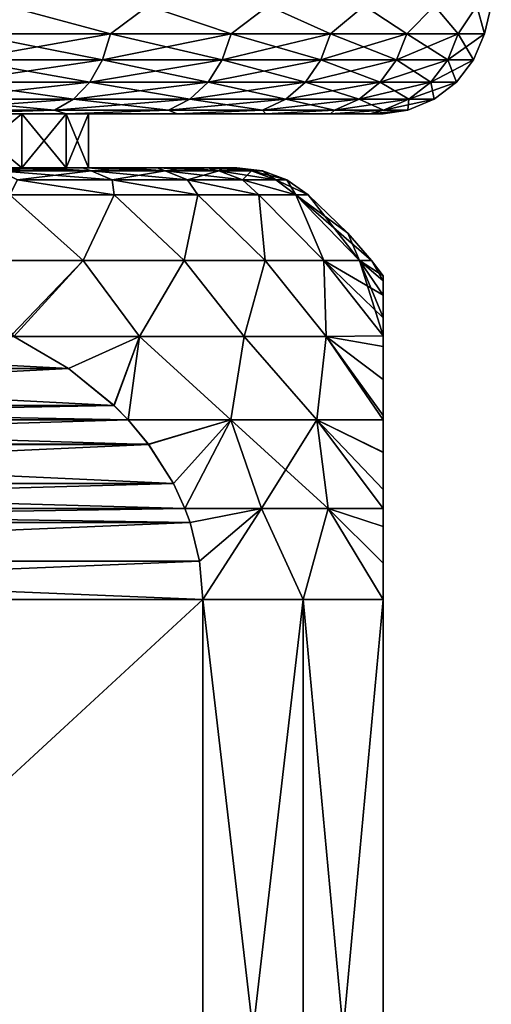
# Model space of a CAD drawing. Header units: metres. Extents: x -109 to 109, y -67 to 73.
# Tile 106 of 253: x -67.86 to -63.5, y 33.49 to 42.61. Entities that reach past the tile are written whole.
import ezdxf

# ---------------------------------------------------------------- set-up
doc = ezdxf.new("R2010")
doc.units = ezdxf.units.M
doc.layers.add('solid_508035_K244200000C76', color=7, linetype='CONTINUOUS')

msp = doc.modelspace()

# ---------------------------------------------------------------- linework, layer by layer
at = {"layer": 'solid_508035_K244200000C76'}
for points in [[(-67.986809, 42.739399, 2.655039), (-68.31736, 42.480583, 2.88811), (-67.024033, 42.480583, 1.680228)], [(-67.986809, 42.739399, -16.99445), (-67.024033, 42.480583, -16.019638), (-68.31736, 42.480583, -17.22752)], [(-66.675255, 42.739399, 1.343484), (-67.986809, 42.739399, 2.655039), (-67.024033, 42.480583, 1.680228)], [(-67.986809, 42.739399, -16.99445), (-66.675255, 42.739399, -15.682895), (-67.024033, 42.480583, -16.019638)], [(-66.675255, 42.739399, 1.343484), (-67.024033, 42.480583, 1.680228), (-65.907227, 42.480583, 0.307489)], [(-66.675255, 42.739399, -15.682895), (-65.907227, 42.480583, -14.6469), (-67.024033, 42.480583, -16.019638)], [(-65.563705, 42.739399, -0.141375), (-66.675255, 42.739399, 1.343484), (-65.907227, 42.480583, 0.307489)], [(-66.675255, 42.739399, -15.682895), (-65.563705, 42.739399, -14.198036), (-65.907227, 42.480583, -14.6469)], [(-65.563705, 42.739399, -0.141375), (-65.907227, 42.480583, 0.307489), (-64.987747, 42.480583, -1.204536)], [(-65.563705, 42.739399, -14.198036), (-64.987747, 42.480583, -13.134874), (-65.907227, 42.480583, -14.6469)], [(-64.674782, 42.739399, -1.76931), (-65.563705, 42.739399, -0.141375), (-64.987747, 42.480583, -1.204536)], [(-65.563705, 42.739399, -14.198036), (-64.674782, 42.739399, -12.570101), (-64.987747, 42.480583, -13.134874)], [(-64.674782, 42.739399, -1.76931), (-64.987747, 42.480583, -1.204536), (-64.282715, 42.480583, -2.827681)], [(-64.674782, 42.739399, -12.570101), (-64.282715, 42.480583, -11.511729), (-64.987747, 42.480583, -13.134874)], [(-64.026588, 42.739399, -3.507182), (-64.674782, 42.739399, -1.76931), (-64.282715, 42.480583, -2.827681)], [(-64.674782, 42.739399, -12.570101), (-64.026588, 42.739399, -10.832229), (-64.282715, 42.480583, -11.511729)], [(-64.026588, 42.739399, -3.507182), (-64.282715, 42.480583, -2.827681), (-63.805267, 42.480583, -4.53171)], [(-64.026588, 42.739399, -10.832229), (-63.805267, 42.480583, -9.807701), (-64.282715, 42.480583, -11.511729)], [(-63.63232, 42.739399, -5.319613), (-64.026588, 42.739399, -3.507182), (-63.805267, 42.480583, -4.53171)], [(-64.026588, 42.739399, -10.832229), (-63.63232, 42.739399, -9.019798), (-63.805267, 42.480583, -9.807701)], [(-63.63232, 42.739399, -5.319613), (-63.805267, 42.480583, -4.53171), (-63.564301, 42.480583, -6.284879)], [(-63.63232, 42.739399, -9.019798), (-63.564301, 42.480583, -8.054531), (-63.805267, 42.480583, -9.807701)], [(-63.5, 42.739399, -7.169705), (-63.63232, 42.739399, -5.319613), (-63.564301, 42.480583, -6.284879)], [(-63.63232, 42.739399, -9.019798), (-63.5, 42.739399, -7.169705), (-63.564301, 42.480583, -8.054531)], [(-63.5, 42.739399, -7.169705), (-63.564301, 42.480583, -6.284879), (-63.564301, 42.480583, -8.054531)], [(-68.31736, 42.480583, 2.88811), (-68.380486, 42.239174, 2.810514), (-67.097145, 42.239174, 1.611951)], [(-67.024033, 42.480583, -16.019638), (-67.097145, 42.239174, -15.951363), (-68.380486, 42.239174, -17.149925)], [(-68.31736, 42.480583, -17.22752), (-67.024033, 42.480583, -16.019638), (-68.380486, 42.239174, -17.149925)], [(-67.024033, 42.480583, 1.680228), (-68.31736, 42.480583, 2.88811), (-67.097145, 42.239174, 1.611951)], [(-67.024033, 42.480583, 1.680228), (-67.097145, 42.239174, 1.611951), (-65.988953, 42.239174, 0.249803)], [(-65.907227, 42.480583, -14.6469), (-65.988953, 42.239174, -14.589213), (-67.097145, 42.239174, -15.951363)], [(-67.024033, 42.480583, -16.019638), (-65.907227, 42.480583, -14.6469), (-67.097145, 42.239174, -15.951363)], [(-65.907227, 42.480583, 0.307489), (-67.024033, 42.480583, 1.680228), (-65.988953, 42.239174, 0.249803)], [(-65.907227, 42.480583, 0.307489), (-65.988953, 42.239174, 0.249803), (-65.076561, 42.239174, -1.250557)], [(-64.987747, 42.480583, -13.134874), (-65.076561, 42.239174, -13.088854), (-65.988953, 42.239174, -14.589213)], [(-65.907227, 42.480583, -14.6469), (-64.987747, 42.480583, -13.134874), (-65.988953, 42.239174, -14.589213)], [(-64.987747, 42.480583, -1.204536), (-65.907227, 42.480583, 0.307489), (-65.076561, 42.239174, -1.250557)], [(-64.987747, 42.480583, -1.204536), (-65.076561, 42.239174, -1.250557), (-64.376968, 42.239174, -2.86118)], [(-64.282715, 42.480583, -11.511729), (-64.376968, 42.239174, -11.478231), (-65.076561, 42.239174, -13.088854)], [(-64.987747, 42.480583, -13.134874), (-64.282715, 42.480583, -11.511729), (-65.076561, 42.239174, -13.088854)], [(-64.282715, 42.480583, -2.827681), (-64.987747, 42.480583, -1.204536), (-64.376968, 42.239174, -2.86118)], [(-64.282715, 42.480583, -2.827681), (-64.376968, 42.239174, -2.86118), (-63.903206, 42.239174, -4.552062)], [(-63.805267, 42.480583, -9.807701), (-63.903206, 42.239174, -9.787349), (-64.376968, 42.239174, -11.478231)], [(-64.282715, 42.480583, -11.511729), (-63.805267, 42.480583, -9.807701), (-64.376968, 42.239174, -11.478231)], [(-63.805267, 42.480583, -4.53171), (-64.282715, 42.480583, -2.827681), (-63.903206, 42.239174, -4.552062)], [(-63.805267, 42.480583, -4.53171), (-63.903206, 42.239174, -4.552062), (-63.664101, 42.239174, -6.291706)], [(-63.564301, 42.480583, -8.054531), (-63.664101, 42.239174, -8.047705), (-63.903206, 42.239174, -9.787349)], [(-63.805267, 42.480583, -9.807701), (-63.564301, 42.480583, -8.054531), (-63.903206, 42.239174, -9.787349)], [(-63.564301, 42.480583, -6.284879), (-63.805267, 42.480583, -4.53171), (-63.664101, 42.239174, -6.291706)], [(-63.564301, 42.480583, -6.284879), (-63.664101, 42.239174, -6.291706), (-63.664101, 42.239174, -8.047705)], [(-63.564301, 42.480583, -8.054531), (-63.564301, 42.480583, -6.284879), (-63.664101, 42.239174, -8.047705)], [(-68.380486, 42.239174, 2.810514), (-68.480934, 42.031925, 2.687053), (-67.213463, 42.031925, 1.503317)], [(-67.097145, 42.239174, -15.951363), (-67.213463, 42.031925, -15.842729), (-68.480934, 42.031925, -17.026464)], [(-68.380486, 42.239174, -17.149925), (-67.097145, 42.239174, -15.951363), (-68.480934, 42.031925, -17.026464)], [(-67.097145, 42.239174, 1.611951), (-68.380486, 42.239174, 2.810514), (-67.213463, 42.031925, 1.503317)], [(-67.097145, 42.239174, 1.611951), (-67.213463, 42.031925, 1.503317), (-66.11898, 42.031925, 0.158019)], [(-65.988953, 42.239174, -14.589213), (-66.11898, 42.031925, -14.49743), (-67.213463, 42.031925, -15.842729)], [(-67.097145, 42.239174, -15.951363), (-65.988953, 42.239174, -14.589213), (-67.213463, 42.031925, -15.842729)], [(-65.988953, 42.239174, 0.249803), (-67.097145, 42.239174, 1.611951), (-66.11898, 42.031925, 0.158019)], [(-65.988953, 42.239174, 0.249803), (-66.11898, 42.031925, 0.158019), (-65.21788, 42.031925, -1.32378)], [(-65.076561, 42.239174, -13.088854), (-65.21788, 42.031925, -13.015631), (-66.11898, 42.031925, -14.49743)], [(-65.988953, 42.239174, -14.589213), (-65.076561, 42.239174, -13.088854), (-66.11898, 42.031925, -14.49743)], [(-65.076561, 42.239174, -1.250557), (-65.988953, 42.239174, 0.249803), (-65.21788, 42.031925, -1.32378)], [(-65.076561, 42.239174, -1.250557), (-65.21788, 42.031925, -1.32378), (-64.526939, 42.031925, -2.914479)], [(-64.376968, 42.239174, -11.478231), (-64.526939, 42.031925, -11.424932), (-65.21788, 42.031925, -13.015631)], [(-65.076561, 42.239174, -13.088854), (-64.376968, 42.239174, -11.478231), (-65.21788, 42.031925, -13.015631)], [(-64.376968, 42.239174, -2.86118), (-65.076561, 42.239174, -1.250557), (-64.526939, 42.031925, -2.914479)], [(-64.376968, 42.239174, -2.86118), (-64.526939, 42.031925, -2.914479), (-64.059036, 42.031925, -4.584444)], [(-63.903206, 42.239174, -9.787349), (-64.059036, 42.031925, -9.754968), (-64.526939, 42.031925, -11.424932)], [(-64.376968, 42.239174, -11.478231), (-63.903206, 42.239174, -9.787349), (-64.526939, 42.031925, -11.424932)], [(-63.903206, 42.239174, -4.552062), (-64.376968, 42.239174, -2.86118), (-64.059036, 42.031925, -4.584444)], [(-63.903206, 42.239174, -4.552062), (-64.059036, 42.031925, -4.584444), (-63.822887, 42.031925, -6.302567)], [(-63.664101, 42.239174, -8.047705), (-63.822887, 42.031925, -8.036844), (-64.059036, 42.031925, -9.754968)], [(-63.903206, 42.239174, -9.787349), (-63.664101, 42.239174, -8.047705), (-64.059036, 42.031925, -9.754968)], [(-63.664101, 42.239174, -6.291706), (-63.903206, 42.239174, -4.552062), (-63.822887, 42.031925, -6.302567)], [(-63.664101, 42.239174, -6.291706), (-63.822887, 42.031925, -6.302567), (-63.822887, 42.031925, -8.036844)], [(-63.664101, 42.239174, -8.047705), (-63.664101, 42.239174, -6.291706), (-63.822887, 42.031925, -8.036844)], [(-68.480934, 42.031925, 2.687053), (-68.611832, 41.872982, 2.526158), (-67.365051, 41.872982, 1.361745)], [(-67.213463, 42.031925, -15.842729), (-67.365051, 41.872982, -15.701156), (-68.611832, 41.872982, -16.865568)], [(-68.480934, 42.031925, -17.026464), (-67.213463, 42.031925, -15.842729), (-68.611832, 41.872982, -16.865568)], [(-67.213463, 42.031925, 1.503317), (-68.480934, 42.031925, 2.687053), (-67.365051, 41.872982, 1.361745)], [(-67.213463, 42.031925, 1.503317), (-67.365051, 41.872982, 1.361745), (-66.288429, 41.872982, 0.038406)], [(-66.11898, 42.031925, -14.49743), (-66.288429, 41.872982, -14.377817), (-67.365051, 41.872982, -15.701156)], [(-67.213463, 42.031925, -15.842729), (-66.11898, 42.031925, -14.49743), (-67.365051, 41.872982, -15.701156)], [(-66.11898, 42.031925, 0.158019), (-67.213463, 42.031925, 1.503317), (-66.288429, 41.872982, 0.038406)], [(-66.11898, 42.031925, 0.158019), (-66.288429, 41.872982, 0.038406), (-65.402039, 41.872982, -1.419205)], [(-65.21788, 42.031925, -13.015631), (-65.402039, 41.872982, -12.920205), (-66.288429, 41.872982, -14.377817)], [(-66.11898, 42.031925, -14.49743), (-65.21788, 42.031925, -13.015631), (-66.288429, 41.872982, -14.377817)], [(-65.21788, 42.031925, -1.32378), (-66.11898, 42.031925, 0.158019), (-65.402039, 41.872982, -1.419205)], [(-65.21788, 42.031925, -1.32378), (-65.402039, 41.872982, -1.419205), (-64.722382, 41.872982, -2.983938)], [(-64.526939, 42.031925, -11.424932), (-64.722382, 41.872982, -11.355473), (-65.402039, 41.872982, -12.920205)], [(-65.21788, 42.031925, -13.015631), (-64.526939, 42.031925, -11.424932), (-65.402039, 41.872982, -12.920205)], [(-64.526939, 42.031925, -2.914479), (-65.21788, 42.031925, -1.32378), (-64.722382, 41.872982, -2.983938)], [(-64.526939, 42.031925, -2.914479), (-64.722382, 41.872982, -2.983938), (-64.262115, 41.872982, -4.626644)], [(-64.059036, 42.031925, -9.754968), (-64.262115, 41.872982, -9.712768), (-64.722382, 41.872982, -11.355473)], [(-64.526939, 42.031925, -11.424932), (-64.059036, 42.031925, -9.754968), (-64.722382, 41.872982, -11.355473)], [(-64.059036, 42.031925, -4.584444), (-64.526939, 42.031925, -2.914479), (-64.262115, 41.872982, -4.626644)], [(-64.059036, 42.031925, -4.584444), (-64.262115, 41.872982, -4.626644), (-64.029816, 41.872982, -6.316722)], [(-63.822887, 42.031925, -8.036844), (-64.029816, 41.872982, -8.022689), (-64.262115, 41.872982, -9.712768)], [(-64.059036, 42.031925, -9.754968), (-63.822887, 42.031925, -8.036844), (-64.262115, 41.872982, -9.712768)], [(-63.822887, 42.031925, -6.302567), (-64.059036, 42.031925, -4.584444), (-64.029816, 41.872982, -6.316722)], [(-63.822887, 42.031925, -6.302567), (-64.029816, 41.872982, -6.316722), (-64.029816, 41.872982, -8.022689)], [(-63.822887, 42.031925, -8.036844), (-63.822887, 42.031925, -6.302567), (-64.029816, 41.872982, -8.022689)], [(-68.611832, 41.872982, 2.526158), (-68.764244, 41.773205, 2.338814), (-67.541557, 41.773205, 1.1969)], [(-67.365051, 41.872982, -15.701156), (-67.541557, 41.773205, -15.53631), (-68.764244, 41.773205, -16.678225)], [(-68.611832, 41.872982, -16.865568), (-67.365051, 41.872982, -15.701156), (-68.764244, 41.773205, -16.678225)], [(-67.365051, 41.872982, 1.361745), (-68.611832, 41.872982, 2.526158), (-67.541557, 41.773205, 1.1969)], [(-67.365051, 41.872982, 1.361745), (-67.541557, 41.773205, 1.1969), (-66.485741, 41.773205, -0.100869)], [(-66.288429, 41.872982, -14.377817), (-66.485741, 41.773205, -14.238542), (-67.541557, 41.773205, -15.53631)], [(-67.365051, 41.872982, -15.701156), (-66.288429, 41.872982, -14.377817), (-67.541557, 41.773205, -15.53631)], [(-66.288429, 41.872982, 0.038406), (-67.365051, 41.872982, 1.361745), (-66.485741, 41.773205, -0.100869)], [(-66.288429, 41.872982, 0.038406), (-66.485741, 41.773205, -0.100869), (-65.61647, 41.773205, -1.530317)], [(-65.402039, 41.872982, -12.920205), (-65.61647, 41.773205, -12.809094), (-66.485741, 41.773205, -14.238542)], [(-66.288429, 41.872982, -14.377817), (-65.402039, 41.872982, -12.920205), (-66.485741, 41.773205, -14.238542)], [(-65.402039, 41.872982, -1.419205), (-66.288429, 41.872982, 0.038406), (-65.61647, 41.773205, -1.530317)], [(-65.402039, 41.872982, -1.419205), (-65.61647, 41.773205, -1.530317), (-64.949944, 41.773205, -3.064816)], [(-64.722382, 41.872982, -11.355473), (-64.949944, 41.773205, -11.274595), (-65.61647, 41.773205, -12.809094)], [(-65.402039, 41.872982, -12.920205), (-64.722382, 41.872982, -11.355473), (-65.61647, 41.773205, -12.809094)], [(-64.722382, 41.872982, -2.983938), (-65.402039, 41.872982, -1.419205), (-64.949944, 41.773205, -3.064816)], [(-64.722382, 41.872982, -2.983938), (-64.949944, 41.773205, -3.064816), (-64.498573, 41.773205, -4.675781)], [(-64.262115, 41.872982, -9.712768), (-64.498573, 41.773205, -9.66363), (-64.949944, 41.773205, -11.274595)], [(-64.722382, 41.872982, -11.355473), (-64.262115, 41.872982, -9.712768), (-64.949944, 41.773205, -11.274595)], [(-64.262115, 41.872982, -4.626644), (-64.722382, 41.872982, -2.983938), (-64.498573, 41.773205, -4.675781)], [(-64.262115, 41.872982, -4.626644), (-64.498573, 41.773205, -4.675781), (-64.270767, 41.773205, -6.333203)], [(-64.029816, 41.872982, -8.022689), (-64.270767, 41.773205, -8.006207), (-64.498573, 41.773205, -9.66363)], [(-64.262115, 41.872982, -9.712768), (-64.029816, 41.872982, -8.022689), (-64.498573, 41.773205, -9.66363)], [(-64.029816, 41.872982, -6.316722), (-64.270767, 41.773205, -6.333203), (-64.270767, 41.773205, -8.006207)], [(-64.029816, 41.872982, -6.316722), (-64.262115, 41.872982, -4.626644), (-64.270767, 41.773205, -6.333203)], [(-64.029816, 41.872982, -8.022689), (-64.029816, 41.872982, -6.316722), (-64.270767, 41.773205, -8.006207)], [(-67.541557, 41.773205, 1.1969), (-68.764244, 41.773205, 2.338814), (-68.644432, 41.739399, 1.901679)], [(-68.764244, 41.773205, -16.678225), (-67.541557, 41.773205, -15.53631), (-68.644432, 41.739399, -16.241091)], [(-67.541557, 41.773205, 1.1969), (-68.644432, 41.739399, 1.901679), (-67.433037, 41.739399, 0.690962)], [(-67.541557, 41.773205, -15.53631), (-67.433037, 41.739399, -15.030373), (-68.644432, 41.739399, -16.241091)], [(-66.485741, 41.773205, -0.100869), (-67.541557, 41.773205, 1.1969), (-67.433037, 41.739399, 0.690962)], [(-67.541557, 41.773205, -15.53631), (-66.485741, 41.773205, -14.238542), (-67.433037, 41.739399, -15.030373)], [(-66.485741, 41.773205, -0.100869), (-67.433037, 41.739399, 0.690962), (-66.406265, 41.739399, -0.679981)], [(-66.485741, 41.773205, -14.238542), (-66.406265, 41.739399, -13.65943), (-67.433037, 41.739399, -15.030373)], [(-65.61647, 41.773205, -1.530317), (-66.485741, 41.773205, -0.100869), (-66.406265, 41.739399, -0.679981)], [(-66.485741, 41.773205, -14.238542), (-65.61647, 41.773205, -12.809094), (-66.406265, 41.739399, -13.65943)], [(-65.61647, 41.773205, -1.530317), (-66.406265, 41.739399, -0.679981), (-65.58519, 41.739399, -2.183033)], [(-65.61647, 41.773205, -12.809094), (-65.58519, 41.739399, -12.156378), (-66.406265, 41.739399, -13.65943)], [(-64.949944, 41.773205, -3.064816), (-65.61647, 41.773205, -1.530317), (-65.58519, 41.739399, -2.183033)], [(-65.61647, 41.773205, -12.809094), (-64.949944, 41.773205, -11.274595), (-65.58519, 41.739399, -12.156378)], [(-64.949944, 41.773205, -3.064816), (-65.58519, 41.739399, -2.183033), (-64.98642, 41.739399, -3.787761)], [(-64.949944, 41.773205, -11.274595), (-64.98642, 41.739399, -10.55165), (-65.58519, 41.739399, -12.156378)], [(-64.498573, 41.773205, -4.675781), (-64.98642, 41.739399, -3.787761), (-64.622231, 41.739399, -5.461313)], [(-64.498573, 41.773205, -4.675781), (-64.949944, 41.773205, -3.064816), (-64.98642, 41.739399, -3.787761)], [(-64.498573, 41.773205, -9.66363), (-64.622231, 41.739399, -8.878098), (-64.98642, 41.739399, -10.55165)], [(-64.949944, 41.773205, -11.274595), (-64.498573, 41.773205, -9.66363), (-64.98642, 41.739399, -10.55165)], [(-64.270767, 41.773205, -6.333203), (-64.622231, 41.739399, -5.461313), (-64.5, 41.739399, -7.169705)], [(-64.270767, 41.773205, -6.333203), (-64.498573, 41.773205, -4.675781), (-64.622231, 41.739399, -5.461313)], [(-64.270767, 41.773205, -8.006207), (-64.5, 41.739399, -7.169705), (-64.622231, 41.739399, -8.878098)], [(-64.498573, 41.773205, -9.66363), (-64.270767, 41.773205, -8.006207), (-64.622231, 41.739399, -8.878098)], [(-64.270767, 41.773205, -8.006207), (-64.270767, 41.773205, -6.333203), (-64.5, 41.739399, -7.169705)], [(-67.433167, 41.739399, -5.100289), (-67.433037, 41.739399, 0.690962), (-68.644432, 41.739399, 1.901679)], [(-67.842888, 41.739399, -3.772006), (-67.433167, 41.739399, -5.100289), (-68.644432, 41.739399, 1.901679)], [(-68.445953, 41.739399, -2.519727), (-67.842888, 41.739399, -3.772006), (-68.644432, 41.739399, 1.901679)], [(-68.445953, 41.739399, -11.819684), (-68.644432, 41.739399, -16.241091), (-67.433037, 41.739399, -15.030373)], [(-67.842888, 41.739399, -10.567406), (-68.445953, 41.739399, -11.819684), (-67.433037, 41.739399, -15.030373)], [(-68.445953, 41.239399, -11.819684), (-68.445953, 41.739399, -11.819684), (-67.842888, 41.739399, -10.567406)], [(-68.445953, 41.239399, -11.819684), (-67.842888, 41.739399, -10.567406), (-67.842888, 41.239399, -10.567406)], [(-67.842888, 41.239399, -3.772006), (-67.842888, 41.739399, -3.772006), (-68.445953, 41.739399, -2.519727)], [(-67.842888, 41.239399, -3.772006), (-68.445953, 41.739399, -2.519727), (-68.445953, 41.239399, -2.519727)], [(-67.433167, 41.739399, -9.239122), (-67.842888, 41.739399, -10.567406), (-67.433037, 41.739399, -15.030373)], [(-67.842888, 41.239399, -10.567406), (-67.842888, 41.739399, -10.567406), (-67.433167, 41.739399, -9.239122)], [(-67.842888, 41.239399, -10.567406), (-67.433167, 41.739399, -9.239122), (-67.433167, 41.239399, -9.239122)], [(-67.433167, 41.239399, -5.100289), (-67.433167, 41.739399, -5.100289), (-67.842888, 41.739399, -3.772006)], [(-67.433167, 41.239399, -5.100289), (-67.842888, 41.739399, -3.772006), (-67.842888, 41.239399, -3.772006)], [(-67.433167, 41.739399, -5.100289), (-67.226006, 41.739399, -6.474685), (-67.433037, 41.739399, 0.690962)], [(-67.226006, 41.739399, -7.864726), (-67.433167, 41.739399, -9.239122), (-67.433037, 41.739399, -15.030373)], [(-67.433167, 41.239399, -9.239122), (-67.433167, 41.739399, -9.239122), (-67.226006, 41.739399, -7.864726)], [(-67.433167, 41.239399, -9.239122), (-67.226006, 41.739399, -7.864726), (-67.226006, 41.239399, -7.864726)], [(-67.226006, 41.239399, -6.474685), (-67.226006, 41.739399, -6.474685), (-67.433167, 41.739399, -5.100289)], [(-67.226006, 41.239399, -6.474685), (-67.433167, 41.739399, -5.100289), (-67.433167, 41.239399, -5.100289)], [(-66.406265, 41.739399, -13.65943), (-66.406265, 41.739399, -0.679981), (-67.433037, 41.739399, 0.690962)], [(-67.226006, 41.739399, -6.474685), (-66.406265, 41.739399, -13.65943), (-67.433037, 41.739399, 0.690962)], [(-67.226006, 41.739399, -7.864726), (-67.433037, 41.739399, -15.030373), (-66.406265, 41.739399, -13.65943)], [(-67.226006, 41.739399, -6.474685), (-67.226006, 41.739399, -7.864726), (-66.406265, 41.739399, -13.65943)], [(-67.226006, 41.239399, -7.864726), (-67.226006, 41.739399, -7.864726), (-67.226006, 41.739399, -6.474685)], [(-67.226006, 41.239399, -7.864726), (-67.226006, 41.739399, -6.474685), (-67.226006, 41.239399, -6.474685)], [(-65.58519, 41.739399, -12.156378), (-65.58519, 41.739399, -2.183033), (-66.406265, 41.739399, -0.679981)], [(-66.406265, 41.739399, -13.65943), (-65.58519, 41.739399, -12.156378), (-66.406265, 41.739399, -0.679981)], [(-64.98642, 41.739399, -10.55165), (-64.98642, 41.739399, -3.787761), (-65.58519, 41.739399, -2.183033)], [(-65.58519, 41.739399, -12.156378), (-64.98642, 41.739399, -10.55165), (-65.58519, 41.739399, -2.183033)], [(-64.622231, 41.739399, -8.878098), (-64.622231, 41.739399, -5.461313), (-64.98642, 41.739399, -3.787761)], [(-64.98642, 41.739399, -10.55165), (-64.622231, 41.739399, -8.878098), (-64.98642, 41.739399, -3.787761)], [(-64.622231, 41.739399, -8.878098), (-64.5, 41.739399, -7.169705), (-64.622231, 41.739399, -5.461313)], [(-70.174385, 41.239399, -0.352337), (-68.177498, 41.239399, -0.531338), (-67.704697, 41.239399, -1.171826)], [(-69.228989, 41.239399, -1.371229), (-70.174385, 41.239399, -0.352337), (-67.704697, 41.239399, -1.171826)], [(-69.228989, 41.239399, -1.371229), (-67.704697, 41.239399, -1.171826), (-67.281052, 41.239399, -1.845889)], [(-68.445953, 41.239399, -2.519727), (-69.228989, 41.239399, -1.371229), (-67.281052, 41.239399, -1.845889)], [(-69.228989, 41.239399, -12.968183), (-67.704689, 41.239399, -13.167579), (-68.17749, 41.239399, -13.808066)], [(-69.228989, 41.239399, -12.968183), (-67.281052, 41.239399, -12.493515), (-67.704689, 41.239399, -13.167579)], [(-69.228989, 41.239399, -12.968183), (-68.445953, 41.239399, -11.819684), (-67.281052, 41.239399, -12.493515)], [(-68.445953, 41.239399, -2.519727), (-66.908981, 41.239399, -2.549705), (-66.590485, 41.239399, -3.279533)], [(-67.842888, 41.239399, -3.772006), (-68.445953, 41.239399, -2.519727), (-66.590485, 41.239399, -3.279533)], [(-68.445953, 41.239399, -2.519727), (-67.281052, 41.239399, -1.845889), (-66.908981, 41.239399, -2.549705)], [(-68.445953, 41.239399, -11.819684), (-66.908981, 41.239399, -11.7897), (-67.281052, 41.239399, -12.493515)], [(-68.445953, 41.239399, -11.819684), (-67.842888, 41.239399, -10.567406), (-66.908981, 41.239399, -11.7897)], [(-67.200409, 41.210579, -1.514499), (-67.704697, 41.239399, -1.171826), (-68.177498, 41.239399, -0.531338)], [(-67.200409, 41.210579, -1.514499), (-68.177498, 41.239399, -0.531338), (-68.057076, 41.210579, -0.300878)], [(-68.057076, 41.210579, -14.038533), (-68.17749, 41.239399, -13.808066), (-67.704689, 41.239399, -13.167579)], [(-68.057076, 41.210579, -14.038533), (-67.704689, 41.239399, -13.167579), (-67.200409, 41.210579, -12.824912)], [(-67.842888, 41.239399, -3.772006), (-66.327393, 41.239399, -4.03123), (-66.121262, 41.239399, -4.800375)], [(-67.433167, 41.239399, -5.100289), (-67.842888, 41.239399, -3.772006), (-66.121262, 41.239399, -4.800375)], [(-67.842888, 41.239399, -3.772006), (-66.590485, 41.239399, -3.279533), (-66.327393, 41.239399, -4.03123)], [(-67.842888, 41.239399, -10.567406), (-66.590485, 41.239399, -11.059872), (-66.908981, 41.239399, -11.7897)], [(-67.842888, 41.239399, -10.567406), (-66.327393, 41.239399, -10.308175), (-66.590485, 41.239399, -11.059872)], [(-67.842888, 41.239399, -10.567406), (-67.433167, 41.239399, -9.239122), (-66.327393, 41.239399, -10.308175)], [(-67.200409, 41.210579, -1.514499), (-67.281052, 41.239399, -1.845889), (-67.704697, 41.239399, -1.171826)], [(-67.200409, 41.210579, -12.824912), (-67.704689, 41.239399, -13.167579), (-67.281052, 41.239399, -12.493515)], [(-67.433167, 41.239399, -5.100289), (-65.97316, 41.239399, -5.583047), (-65.88398, 41.239399, -6.374761)], [(-67.226006, 41.239399, -6.474685), (-67.433167, 41.239399, -5.100289), (-65.88398, 41.239399, -6.374761)], [(-67.433167, 41.239399, -5.100289), (-66.121262, 41.239399, -4.800375), (-65.97316, 41.239399, -5.583047)], [(-67.433167, 41.239399, -9.239122), (-66.121254, 41.239399, -9.539031), (-66.327393, 41.239399, -10.308175)], [(-67.433167, 41.239399, -9.239122), (-65.973152, 41.239399, -8.756359), (-66.121254, 41.239399, -9.539031)], [(-67.433167, 41.239399, -9.239122), (-67.226006, 41.239399, -7.864726), (-65.973152, 41.239399, -8.756359)], [(-66.516975, 41.210579, -2.833466), (-66.908981, 41.239399, -2.549705), (-67.281052, 41.239399, -1.845889)], [(-66.516975, 41.210579, -2.833466), (-67.281052, 41.239399, -1.845889), (-67.200409, 41.210579, -1.514499)], [(-67.200409, 41.210579, -12.824912), (-67.281052, 41.239399, -12.493515), (-66.908981, 41.239399, -11.7897)], [(-67.226006, 41.239399, -6.474685), (-65.88398, 41.239399, -6.374761), (-65.854248, 41.239399, -7.169705)], [(-67.226006, 41.239399, -7.864726), (-65.854248, 41.239399, -7.169705), (-65.88398, 41.239399, -7.964646)], [(-67.226006, 41.239399, -7.864726), (-67.226006, 41.239399, -6.474685), (-65.854248, 41.239399, -7.169705)], [(-67.226006, 41.239399, -7.864726), (-65.88398, 41.239399, -7.964646), (-65.973152, 41.239399, -8.756359)], [(-67.200409, 41.210579, -12.824912), (-66.908981, 41.239399, -11.7897), (-66.516975, 41.210579, -11.505945)], [(-66.516975, 41.210579, -2.833466), (-66.590485, 41.239399, -3.279533), (-66.908981, 41.239399, -2.549705)], [(-66.516975, 41.210579, -11.505945), (-66.908981, 41.239399, -11.7897), (-66.590485, 41.239399, -11.059872)], [(-66.019508, 41.210579, -4.233209), (-66.327393, 41.239399, -4.03123), (-66.590485, 41.239399, -3.279533)], [(-66.019508, 41.210579, -4.233209), (-66.590485, 41.239399, -3.279533), (-66.516975, 41.210579, -2.833466)], [(-66.516975, 41.210579, -11.505945), (-66.590485, 41.239399, -11.059872), (-66.327393, 41.239399, -10.308175)], [(-66.516975, 41.210579, -11.505945), (-66.327393, 41.239399, -10.308175), (-66.019508, 41.210579, -10.106202)], [(-66.019508, 41.210579, -4.233209), (-66.121262, 41.239399, -4.800375), (-66.327393, 41.239399, -4.03123)], [(-66.019508, 41.210579, -10.106202), (-66.327393, 41.239399, -10.308175), (-66.121254, 41.239399, -9.539031)], [(-65.71727, 41.210579, -5.687654), (-65.97316, 41.239399, -5.583047), (-66.121262, 41.239399, -4.800375)], [(-65.71727, 41.210579, -5.687654), (-66.121262, 41.239399, -4.800375), (-66.019508, 41.210579, -4.233209)], [(-66.019508, 41.210579, -10.106202), (-66.121254, 41.239399, -9.539031), (-65.973152, 41.239399, -8.756359)], [(-66.019508, 41.210579, -10.106202), (-65.973152, 41.239399, -8.756359), (-65.71727, 41.210579, -8.651757)], [(-65.71727, 41.210579, -5.687654), (-65.88398, 41.239399, -6.374761), (-65.97316, 41.239399, -5.583047)], [(-65.71727, 41.210579, -8.651757), (-65.973152, 41.239399, -8.756359), (-65.88398, 41.239399, -7.964646)], [(-65.615898, 41.210579, -7.169705), (-65.854248, 41.239399, -7.169705), (-65.88398, 41.239399, -6.374761)], [(-65.71727, 41.210579, -8.651757), (-65.88398, 41.239399, -7.964646), (-65.854248, 41.239399, -7.169705)], [(-65.71727, 41.210579, -5.687654), (-65.615898, 41.210579, -7.169705), (-65.88398, 41.239399, -6.374761)], [(-65.71727, 41.210579, -8.651757), (-65.854248, 41.239399, -7.169705), (-65.615898, 41.210579, -7.169705)], [(-68.057076, 41.210579, -14.038533), (-67.200409, 41.210579, -12.824912), (-67.882507, 41.125553, -14.180554)], [(-68.057076, 41.210579, -0.300878), (-67.882507, 41.125553, -0.158857), (-67.008133, 41.125553, -1.397571)], [(-67.200409, 41.210579, -1.514499), (-68.057076, 41.210579, -0.300878), (-67.008133, 41.125553, -1.397571)], [(-67.882507, 41.125553, -14.180554), (-66.987785, 40.989399, -13.28283), (-67.954597, 40.989399, -14.574343)], [(-67.882507, 41.125553, -0.158857), (-67.954597, 40.989399, 0.234932), (-66.987785, 40.989399, -1.056581)], [(-67.200409, 41.210579, -12.824912), (-67.008133, 41.125553, -12.94184), (-67.882507, 41.125553, -14.180554)], [(-67.882507, 41.125553, -14.180554), (-67.008133, 41.125553, -12.94184), (-66.987785, 40.989399, -13.28283)], [(-67.008133, 41.125553, -1.397571), (-67.882507, 41.125553, -0.158857), (-66.987785, 40.989399, -1.056581)], [(-67.200409, 41.210579, -12.824912), (-66.516975, 41.210579, -11.505945), (-67.008133, 41.125553, -12.94184)], [(-67.200409, 41.210579, -1.514499), (-67.008133, 41.125553, -1.397571), (-66.310562, 41.125553, -2.743809)], [(-66.516975, 41.210579, -2.833466), (-67.200409, 41.210579, -1.514499), (-66.310562, 41.125553, -2.743809)], [(-66.516975, 41.210579, -11.505945), (-66.310562, 41.125553, -11.595601), (-67.008133, 41.125553, -12.94184)], [(-67.008133, 41.125553, -12.94184), (-66.214615, 40.989399, -11.866877), (-66.987785, 40.989399, -13.28283)], [(-67.008133, 41.125553, -12.94184), (-66.310562, 41.125553, -11.595601), (-66.214615, 40.989399, -11.866877)], [(-67.008133, 41.125553, -1.397571), (-66.987785, 40.989399, -1.056581), (-66.214615, 40.989399, -2.472534)], [(-66.310562, 41.125553, -2.743809), (-67.008133, 41.125553, -1.397571), (-66.214615, 40.989399, -2.472534)], [(-66.516975, 41.210579, -11.505945), (-66.019508, 41.210579, -10.106202), (-66.310562, 41.125553, -11.595601)], [(-66.516975, 41.210579, -2.833466), (-66.310562, 41.125553, -2.743809), (-65.802811, 41.125553, -4.172493)], [(-66.019508, 41.210579, -4.233209), (-66.516975, 41.210579, -2.833466), (-65.802811, 41.125553, -4.172493)], [(-66.019508, 41.210579, -10.106202), (-65.802811, 41.125553, -10.166918), (-66.310562, 41.125553, -11.595601)], [(-66.310562, 41.125553, -11.595601), (-65.650833, 40.989399, -10.355305), (-66.214615, 40.989399, -11.866877)], [(-66.310562, 41.125553, -11.595601), (-65.802811, 41.125553, -10.166918), (-65.650833, 40.989399, -10.355305)], [(-66.310562, 41.125553, -2.743809), (-66.214615, 40.989399, -2.472534), (-65.650833, 40.989399, -3.984106)], [(-65.802811, 41.125553, -4.172493), (-66.310562, 41.125553, -2.743809), (-65.650833, 40.989399, -3.984106)], [(-66.019508, 41.210579, -10.106202), (-65.71727, 41.210579, -8.651757), (-65.802811, 41.125553, -10.166918)], [(-66.019508, 41.210579, -4.233209), (-65.802811, 41.125553, -4.172493), (-65.494324, 41.125553, -5.65701)], [(-65.71727, 41.210579, -5.687654), (-66.019508, 41.210579, -4.233209), (-65.494324, 41.125553, -5.65701)], [(-65.71727, 41.210579, -8.651757), (-65.494324, 41.125553, -8.682401), (-65.802811, 41.125553, -10.166918)], [(-65.802811, 41.125553, -10.166918), (-65.307899, 40.989399, -8.77888), (-65.650833, 40.989399, -10.355305)], [(-65.802811, 41.125553, -10.166918), (-65.494324, 41.125553, -8.682401), (-65.307899, 40.989399, -8.77888)], [(-65.802811, 41.125553, -4.172493), (-65.650833, 40.989399, -3.984106), (-65.307899, 40.989399, -5.560531)], [(-65.494324, 41.125553, -5.65701), (-65.802811, 41.125553, -4.172493), (-65.307899, 40.989399, -5.560531)], [(-65.71727, 41.210579, -5.687654), (-65.390854, 41.125553, -7.169705), (-65.615898, 41.210579, -7.169705)], [(-65.71727, 41.210579, -5.687654), (-65.494324, 41.125553, -5.65701), (-65.390854, 41.125553, -7.169705)], [(-65.71727, 41.210579, -8.651757), (-65.615898, 41.210579, -7.169705), (-65.494324, 41.125553, -8.682401)], [(-65.615898, 41.210579, -7.169705), (-65.390854, 41.125553, -7.169705), (-65.494324, 41.125553, -8.682401)], [(-65.494324, 41.125553, -5.65701), (-65.307899, 40.989399, -5.560531), (-65.19281, 40.989399, -7.169705)], [(-65.494324, 41.125553, -5.65701), (-65.19281, 40.989399, -7.169705), (-65.390854, 41.125553, -7.169705)], [(-65.494324, 41.125553, -8.682401), (-65.390854, 41.125553, -7.169705), (-65.307899, 40.989399, -8.77888)], [(-65.390854, 41.125553, -7.169705), (-65.19281, 40.989399, -7.169705), (-65.307899, 40.989399, -8.77888)], [(-67.954597, 40.989399, -14.574343), (-67.275909, 40.379314, -14.674058), (-68.383667, 40.379314, -15.860175)], [(-67.954597, 40.989399, 0.234932), (-68.383667, 40.379314, 1.520764), (-67.275909, 40.379314, 0.334647)], [(-67.954597, 40.989399, -14.574343), (-66.987785, 40.989399, -13.28283), (-67.275909, 40.379314, -14.674058)], [(-66.987785, 40.989399, -1.056581), (-67.954597, 40.989399, 0.234932), (-67.275909, 40.379314, 0.334647)], [(-66.987785, 40.989399, -13.28283), (-66.339981, 40.379314, -13.348149), (-67.275909, 40.379314, -14.674058)], [(-66.987785, 40.989399, -1.056581), (-67.275909, 40.379314, 0.334647), (-66.339981, 40.379314, -0.991262)], [(-66.987785, 40.989399, -13.28283), (-66.214615, 40.989399, -11.866877), (-66.339981, 40.379314, -13.348149)], [(-66.214615, 40.989399, -2.472534), (-66.987785, 40.989399, -1.056581), (-66.339981, 40.379314, -0.991262)], [(-66.214615, 40.989399, -11.866877), (-65.593315, 40.379314, -11.907147), (-66.339981, 40.379314, -13.348149)], [(-66.214615, 40.989399, -2.472534), (-66.339981, 40.379314, -0.991262), (-65.593315, 40.379314, -2.432264)], [(-66.214615, 40.989399, -11.866877), (-65.650833, 40.989399, -10.355305), (-65.593315, 40.379314, -11.907147)], [(-65.650833, 40.989399, -3.984106), (-66.214615, 40.989399, -2.472534), (-65.593315, 40.379314, -2.432264)], [(-65.650833, 40.989399, -10.355305), (-65.04982, 40.379314, -10.377895), (-65.593315, 40.379314, -11.907147)], [(-65.650833, 40.989399, -10.355305), (-65.307899, 40.989399, -8.77888), (-65.04982, 40.379314, -10.377895)], [(-65.650833, 40.989399, -3.984106), (-65.593315, 40.379314, -2.432264), (-65.04982, 40.379314, -3.961515)], [(-65.307899, 40.989399, -5.560531), (-65.650833, 40.989399, -3.984106), (-65.04982, 40.379314, -3.961515)], [(-65.307899, 40.989399, -5.560531), (-64.608864, 40.379314, -7.169705), (-64.827209, 40.63213, -7.169705)], [(-65.307899, 40.989399, -5.560531), (-64.71962, 40.379314, -5.550529), (-64.608864, 40.379314, -7.169705)], [(-65.307899, 40.989399, -8.77888), (-64.71962, 40.379314, -8.788881), (-65.04982, 40.379314, -10.377895)], [(-65.307899, 40.989399, -8.77888), (-65.19281, 40.989399, -7.169705), (-64.71962, 40.379314, -8.788881)], [(-65.307899, 40.989399, -5.560531), (-64.827209, 40.63213, -7.169705), (-65.19281, 40.989399, -7.169705)], [(-65.307899, 40.989399, -5.560531), (-65.04982, 40.379314, -3.961515), (-64.71962, 40.379314, -5.550529)], [(-64.827209, 40.63213, -7.169705), (-64.71962, 40.379314, -8.788881), (-65.19281, 40.989399, -7.169705)], [(-64.827209, 40.63213, -7.169705), (-64.608864, 40.379314, -7.169705), (-64.71962, 40.379314, -8.788881)], [(-68.383667, 40.379314, -15.860175), (-67.275909, 40.379314, -14.674058), (-67.937531, 39.688004, -16.082569)], [(-67.9161, 39.677368, 1.730783), (-67.275909, 40.379314, 0.334647), (-68.383667, 40.379314, 1.520764)], [(-67.275909, 40.379314, -14.674058), (-67.915993, 39.677319, -16.070131), (-67.937531, 39.688004, -16.082569)], [(-67.9161, 39.677368, 1.730783), (-66.755867, 39.676693, 0.443648), (-67.275909, 40.379314, 0.334647)], [(-67.275909, 40.379314, -14.674058), (-66.755707, 39.676693, -14.782855), (-67.915993, 39.677319, -16.070131)], [(-67.275909, 40.379314, -14.674058), (-66.339981, 40.379314, -13.348149), (-66.755707, 39.676693, -14.782855)], [(-66.755867, 39.676693, 0.443648), (-66.339981, 40.379314, -0.991262), (-67.275909, 40.379314, 0.334647)], [(-66.755867, 39.676693, 0.443648), (-65.78595, 39.676693, -0.995531), (-66.339981, 40.379314, -0.991262)], [(-66.339981, 40.379314, -13.348149), (-65.785866, 39.676693, -13.34374), (-66.755707, 39.676693, -14.782855)], [(-66.339981, 40.379314, -13.348149), (-65.593315, 40.379314, -11.907147), (-65.785866, 39.676693, -13.34374)], [(-65.78595, 39.676693, -0.995531), (-65.593315, 40.379314, -2.432264), (-66.339981, 40.379314, -0.991262)], [(-65.78595, 39.676693, -0.995531), (-65.027077, 39.676693, -2.556327), (-65.593315, 40.379314, -2.432264)], [(-65.593315, 40.379314, -11.907147), (-65.027046, 39.676693, -11.783026), (-65.785866, 39.676693, -13.34374)], [(-65.593315, 40.379314, -11.907147), (-65.04982, 40.379314, -10.377895), (-65.027046, 39.676693, -11.783026)], [(-65.027077, 39.676693, -2.556327), (-65.04982, 40.379314, -3.961515), (-65.593315, 40.379314, -2.432264)], [(-65.04982, 40.379314, -10.377895), (-64.5, 39.68111, -10.144699), (-65.027046, 39.676693, -11.783026)], [(-65.04982, 40.379314, -10.377895), (-64.71962, 40.379314, -8.788881), (-64.5, 39.68111, -10.144699)], [(-64.5, 40.059052, -5.404666), (-64.71962, 40.379314, -5.550529), (-65.04982, 40.379314, -3.961515)], [(-64.5, 39.850605, -4.638808), (-64.5, 40.059052, -5.404666), (-65.04982, 40.379314, -3.961515)], [(-64.5, 39.681122, -4.194737), (-64.5, 39.850605, -4.638808), (-65.04982, 40.379314, -3.961515)], [(-65.027077, 39.676693, -2.556327), (-64.5, 39.681122, -4.194737), (-65.04982, 40.379314, -3.961515)], [(-64.71962, 40.379314, -8.788881), (-64.5, 39.850842, -9.699905), (-64.5, 39.68111, -10.144699)], [(-64.71962, 40.379314, -8.788881), (-64.5, 40.059177, -8.934148), (-64.5, 39.850842, -9.699905)], [(-64.71962, 40.379314, -8.788881), (-64.5, 40.193081, -8.07799), (-64.5, 40.059177, -8.934148)], [(-64.71962, 40.379314, -8.788881), (-64.608864, 40.379314, -7.169705), (-64.5, 40.193081, -8.07799)], [(-64.71962, 40.379314, -5.550529), (-64.5, 40.239399, -7.169705), (-64.608864, 40.379314, -7.169705)], [(-64.5, 40.193043, -6.261072), (-64.5, 40.239399, -7.169705), (-64.71962, 40.379314, -5.550529)], [(-64.5, 40.059052, -5.404666), (-64.5, 40.193043, -6.261072), (-64.71962, 40.379314, -5.550529)], [(-64.608864, 40.379314, -7.169705), (-64.5, 40.239399, -7.169705), (-64.5, 40.193081, -8.07799)], [(-64.5, 40.193043, -6.261072), (-64.5, 40.193081, -8.07799), (-64.5, 40.239399, -7.169705)], [(-64.5, 40.193043, -6.261072), (-64.5, 40.059177, -8.934148), (-64.5, 40.193081, -8.07799)], [(-64.5, 40.059052, -5.404666), (-64.5, 40.059177, -8.934148), (-64.5, 40.193043, -6.261072)], [(-64.5, 40.059052, -5.404666), (-64.5, 39.850842, -9.699905), (-64.5, 40.059177, -8.934148)], [(-64.5, 39.850605, -4.638808), (-64.5, 39.850842, -9.699905), (-64.5, 40.059052, -5.404666)], [(-64.5, 39.681122, -4.194737), (-64.5, 39.68111, -10.144699), (-64.5, 39.850842, -9.699905)], [(-64.5, 39.681122, -4.194737), (-64.5, 39.850842, -9.699905), (-64.5, 39.850605, -4.638808)], [(-67.410393, 39.379002, -15.778225), (-73.589043, 39.379395, -19.345469), (-73.084007, 39.677319, -19.053886)], [(-73.588371, 39.379856, 5.005673), (-67.412491, 39.380455, 1.440026), (-67.9161, 39.677368, 1.730783)], [(-67.410393, 39.379002, -15.778225), (-73.084007, 39.677319, -19.053886), (-67.915993, 39.677319, -16.070131)], [(-67.412491, 39.380455, 1.440026), (-66.755867, 39.676693, 0.443648), (-67.9161, 39.677368, 1.730783)], [(-67.410393, 39.379002, -15.778225), (-67.915993, 39.677319, -16.070131), (-66.755707, 39.676693, -14.782855)], [(-67.412491, 39.380455, 1.440026), (-66.990936, 39.037159, 1.196638), (-66.755867, 39.676693, 0.443648)], [(-67.410393, 39.379002, -15.778225), (-66.755707, 39.676693, -14.782855), (-66.98951, 39.035789, -15.535229)], [(-66.990936, 39.037159, 1.196638), (-66.859917, 38.903877, 1.120996), (-66.755867, 39.676693, 0.443648)], [(-66.98951, 39.035789, -15.535229), (-66.755707, 39.676693, -14.782855), (-66.859886, 38.903858, -15.460392)], [(-65.909241, 38.90398, -0.13397), (-66.755867, 39.676693, 0.443648), (-66.859917, 38.903877, 1.120996)], [(-66.859886, 38.903858, -15.460392), (-66.755707, 39.676693, -14.782855), (-65.90921, 38.90398, -14.20539)], [(-65.909241, 38.90398, -0.13397), (-65.78595, 39.676693, -0.995531), (-66.755867, 39.676693, 0.443648)], [(-65.90921, 38.90398, -14.20539), (-66.755707, 39.676693, -14.782855), (-65.785866, 39.676693, -13.34374)], [(-65.115021, 38.90398, -1.508619), (-65.78595, 39.676693, -0.995531), (-65.909241, 38.90398, -0.13397)], [(-65.90921, 38.90398, -14.20539), (-65.785866, 39.676693, -13.34374), (-65.114998, 38.90398, -12.830747)], [(-65.115021, 38.90398, -1.508619), (-65.027077, 39.676693, -2.556327), (-65.78595, 39.676693, -0.995531)], [(-65.114998, 38.90398, -12.830747), (-65.785866, 39.676693, -13.34374), (-65.027046, 39.676693, -11.783026)], [(-64.5, 38.903858, -2.966469), (-65.027077, 39.676693, -2.556327), (-65.115021, 38.90398, -1.508619)], [(-65.114998, 38.90398, -12.830747), (-65.027046, 39.676693, -11.783026), (-64.5, 38.903858, -11.372943)], [(-64.5, 39.584518, -3.982973), (-64.5, 39.681122, -4.194737), (-65.027077, 39.676693, -2.556327)], [(-64.5, 38.945335, -3.011652), (-65.027077, 39.676693, -2.556327), (-64.5, 38.903858, -2.966469)], [(-64.5, 39.277264, -3.441312), (-65.027077, 39.676693, -2.556327), (-64.5, 38.945335, -3.011652)], [(-64.5, 39.277264, -3.441312), (-64.5, 39.584518, -3.982973), (-65.027077, 39.676693, -2.556327)], [(-64.5, 39.584824, -10.355805), (-65.027046, 39.676693, -11.783026), (-64.5, 39.68111, -10.144699)], [(-64.5, 38.945686, -11.327373), (-64.5, 38.903858, -11.372943), (-65.027046, 39.676693, -11.783026)], [(-64.5, 39.277626, -10.897555), (-64.5, 38.945686, -11.327373), (-65.027046, 39.676693, -11.783026)], [(-64.5, 39.584824, -10.355805), (-64.5, 39.277626, -10.897555), (-65.027046, 39.676693, -11.783026)], [(-64.5, 39.584518, -3.982973), (-64.5, 39.68111, -10.144699), (-64.5, 39.681122, -4.194737)], [(-64.5, 39.584518, -3.982973), (-64.5, 39.584824, -10.355805), (-64.5, 39.68111, -10.144699)], [(-64.5, 39.584518, -3.982973), (-64.5, 39.277626, -10.897555), (-64.5, 39.584824, -10.355805)], [(-64.5, 39.277264, -3.441312), (-64.5, 39.277626, -10.897555), (-64.5, 39.584518, -3.982973)], [(-67.410393, 39.379002, -15.778225), (-74.009956, 39.036301, -19.588486), (-73.589043, 39.379395, -19.345469)], [(-67.410393, 39.379002, -15.778225), (-66.98951, 39.035789, -15.535229), (-74.009956, 39.036301, -19.588486)], [(-73.588371, 39.379856, 5.005673), (-74.009575, 39.036667, 5.248854), (-66.990936, 39.037159, 1.196638)], [(-73.588371, 39.379856, 5.005673), (-66.990936, 39.037159, 1.196638), (-67.412491, 39.380455, 1.440026)], [(-64.5, 39.277264, -3.441312), (-64.5, 38.945686, -11.327373), (-64.5, 39.277626, -10.897555)], [(-64.5, 39.277264, -3.441312), (-64.5, 38.945335, -3.011652), (-64.5, 38.945686, -11.327373)], [(-74.140076, 38.903893, 5.324197), (-66.859917, 38.903877, 1.120996), (-66.990936, 39.037159, 1.196638)], [(-74.009575, 39.036667, 5.248854), (-74.140076, 38.903893, 5.324197), (-66.990936, 39.037159, 1.196638)], [(-66.859886, 38.903858, -15.460392), (-74.140068, 38.903896, -19.663605), (-74.009956, 39.036301, -19.588486)], [(-66.98951, 39.035789, -15.535229), (-66.859886, 38.903858, -15.460392), (-74.009956, 39.036301, -19.588486)], [(-64.5, 38.903858, -2.966469), (-64.5, 38.903858, -11.372943), (-64.5, 38.945686, -11.327373)], [(-64.5, 38.945335, -3.011652), (-64.5, 38.903858, -2.966469), (-64.5, 38.945686, -11.327373)], [(-66.670502, 38.677216, -15.351047), (-74.32917, 38.677662, -19.772781), (-74.140068, 38.903896, -19.663605)], [(-74.328949, 38.677959, 5.433242), (-66.859917, 38.903877, 1.120996), (-74.140076, 38.903893, 5.324197)], [(-74.328949, 38.677959, 5.433242), (-66.671341, 38.678345, 1.012123), (-66.859917, 38.903877, 1.120996)], [(-66.670502, 38.677216, -15.351047), (-74.140068, 38.903896, -19.663605), (-66.859886, 38.903858, -15.460392)], [(-65.909241, 38.90398, -0.13397), (-66.859917, 38.903877, 1.120996), (-66.671341, 38.678345, 1.012123)], [(-66.670502, 38.677216, -15.351047), (-66.859886, 38.903858, -15.460392), (-65.90921, 38.90398, -14.20539)], [(-65.909241, 38.90398, -0.13397), (-66.671341, 38.678345, 1.012123), (-66.441383, 38.316189, 0.879356)], [(-66.670502, 38.677216, -15.351047), (-65.90921, 38.90398, -14.20539), (-66.440964, 38.315376, -15.218523)], [(-65.909241, 38.90398, -0.13397), (-66.441383, 38.316189, 0.879356), (-66.333855, 38.082813, 0.817273)], [(-65.90921, 38.90398, -14.20539), (-66.333801, 38.082687, -15.156654), (-66.440964, 38.315376, -15.218523)], [(-65.909241, 38.90398, -0.13397), (-66.333855, 38.082813, 0.817273), (-65.624565, 38.083401, -0.179379)], [(-65.90921, 38.90398, -14.20539), (-65.624565, 38.083401, -14.160031), (-66.333801, 38.082687, -15.156654)], [(-65.909241, 38.90398, -0.13397), (-65.624565, 38.083401, -0.179379), (-65.008606, 38.083401, -1.246225)], [(-65.115021, 38.90398, -1.508619), (-65.909241, 38.90398, -0.13397), (-65.008606, 38.083401, -1.246225)], [(-65.90921, 38.90398, -14.20539), (-65.114998, 38.90398, -12.830747), (-65.624565, 38.083401, -14.160031)], [(-65.114998, 38.90398, -12.830747), (-65.008606, 38.083401, -13.093183), (-65.624565, 38.083401, -14.160031)], [(-65.115021, 38.90398, -1.508619), (-65.008606, 38.083401, -1.246225), (-64.5, 38.082829, -2.359063)], [(-65.115021, 38.90398, -1.508619), (-64.5, 38.082829, -2.359063), (-64.5, 38.260056, -2.450198)], [(-64.5, 38.603573, -2.685967), (-65.115021, 38.90398, -1.508619), (-64.5, 38.260056, -2.450198)], [(-64.5, 38.603573, -2.685967), (-64.5, 38.903858, -2.966469), (-65.115021, 38.90398, -1.508619)], [(-65.114998, 38.90398, -12.830747), (-64.5, 38.082775, -11.980372), (-65.008606, 38.083401, -13.093183)], [(-65.114998, 38.90398, -12.830747), (-64.5, 38.260071, -11.889204), (-64.5, 38.082775, -11.980372)], [(-65.114998, 38.90398, -12.830747), (-64.5, 38.603844, -11.653225), (-64.5, 38.260071, -11.889204)], [(-65.114998, 38.90398, -12.830747), (-64.5, 38.903858, -11.372943), (-64.5, 38.603844, -11.653225)], [(-64.5, 38.603573, -2.685967), (-64.5, 38.603844, -11.653225), (-64.5, 38.903858, -11.372943)], [(-64.5, 38.603573, -2.685967), (-64.5, 38.903858, -11.372943), (-64.5, 38.903858, -2.966469)], [(-66.670502, 38.677216, -15.351047), (-74.558876, 38.315689, -19.905405), (-74.32917, 38.677662, -19.772781)], [(-66.670502, 38.677216, -15.351047), (-66.440964, 38.315376, -15.218523), (-74.558876, 38.315689, -19.905405)], [(-74.328949, 38.677959, 5.433242), (-74.558746, 38.315937, 5.565917), (-66.441383, 38.316189, 0.879356)], [(-74.328949, 38.677959, 5.433242), (-66.441383, 38.316189, 0.879356), (-66.671341, 38.678345, 1.012123)], [(-64.5, 38.603573, -2.685967), (-64.5, 38.260071, -11.889204), (-64.5, 38.603844, -11.653225)], [(-64.5, 38.603573, -2.685967), (-64.5, 38.260056, -2.450198), (-64.5, 38.260071, -11.889204)], [(-74.666168, 38.08276, 5.627938), (-66.333855, 38.082813, 0.817273), (-66.441383, 38.316189, 0.879356)], [(-74.558746, 38.315937, 5.565917), (-74.666168, 38.08276, 5.627938), (-66.441383, 38.316189, 0.879356)], [(-66.333801, 38.082687, -15.156654), (-74.666168, 38.082756, -19.96735), (-74.558876, 38.315689, -19.905405)], [(-66.440964, 38.315376, -15.218523), (-66.333801, 38.082687, -15.156654), (-74.558876, 38.315689, -19.905405)], [(-64.5, 38.082829, -2.359063), (-64.5, 38.082775, -11.980372), (-64.5, 38.260071, -11.889204)], [(-64.5, 38.260056, -2.450198), (-64.5, 38.082829, -2.359063), (-64.5, 38.260071, -11.889204)], [(-66.287079, 37.9548, -15.129678), (-74.712852, 37.955017, -19.994301), (-74.666168, 38.082756, -19.96735)], [(-74.712791, 37.955189, 5.654856), (-66.287254, 37.955326, 0.790369), (-66.333855, 38.082813, 0.817273)], [(-74.712791, 37.955189, 5.654856), (-66.333855, 38.082813, 0.817273), (-74.666168, 38.08276, 5.627938)], [(-66.287079, 37.9548, -15.129678), (-74.666168, 38.082756, -19.96735), (-66.333801, 38.082687, -15.156654)], [(-65.624565, 38.083401, -0.179379), (-66.333855, 38.082813, 0.817273), (-66.287254, 37.955326, 0.790369)], [(-66.287079, 37.9548, -15.129678), (-66.333801, 38.082687, -15.156654), (-65.624565, 38.083401, -14.160031)], [(-65.624565, 38.083401, -0.179379), (-66.287254, 37.955326, 0.790369), (-66.198715, 37.596565, 0.739253)], [(-66.198692, 37.596424, -15.07865), (-66.287079, 37.9548, -15.129678), (-65.624565, 38.083401, -14.160031)], [(-65.624565, 38.083401, -0.179379), (-66.198715, 37.596565, 0.739253), (-66.169876, 37.239399, 0.722599)], [(-66.198692, 37.596424, -15.07865), (-65.624565, 38.083401, -14.160031), (-66.169876, 37.239399, -15.062011)], [(-65.624565, 38.083401, -14.160031), (-65.241669, 37.239399, -13.669705), (-66.169876, 37.239399, -15.062011)], [(-65.624565, 38.083401, -0.179379), (-66.169876, 37.239399, 0.722599), (-65.241669, 37.239399, -0.669705)], [(-65.624565, 38.083401, -14.160031), (-65.008606, 38.083401, -13.093183), (-65.241669, 37.239399, -13.669705)], [(-65.008606, 38.083401, -1.246225), (-65.624565, 38.083401, -0.179379), (-65.241669, 37.239399, -0.669705)], [(-65.008606, 38.083401, -13.093183), (-64.5, 37.239399, -12.169705), (-65.241669, 37.239399, -13.669705)], [(-65.008606, 38.083401, -1.246225), (-65.241669, 37.239399, -0.669705), (-64.5, 37.239399, -2.169705)], [(-65.008606, 38.083401, -13.093183), (-64.5, 37.57745, -12.139884), (-64.5, 37.239399, -12.169705)], [(-65.008606, 38.083401, -13.093183), (-64.5, 37.917831, -12.048218), (-64.5, 37.57745, -12.139884)], [(-65.008606, 38.083401, -13.093183), (-64.5, 38.082775, -11.980372), (-64.5, 37.917831, -12.048218)], [(-64.5, 37.577835, -2.199596), (-65.008606, 38.083401, -1.246225), (-64.5, 37.239399, -2.169705)], [(-64.5, 37.91795, -2.291236), (-64.5, 38.082829, -2.359063), (-65.008606, 38.083401, -1.246225)], [(-64.5, 37.577835, -2.199596), (-64.5, 37.91795, -2.291236), (-65.008606, 38.083401, -1.246225)], [(-64.5, 37.91795, -2.291236), (-64.5, 38.082775, -11.980372), (-64.5, 38.082829, -2.359063)], [(-64.5, 37.91795, -2.291236), (-64.5, 37.917831, -12.048218), (-64.5, 38.082775, -11.980372)], [(-66.287079, 37.9548, -15.129678), (-74.801292, 37.596485, -20.045364), (-74.712852, 37.955017, -19.994301)], [(-66.198692, 37.596424, -15.07865), (-74.801292, 37.596485, -20.045364), (-66.287079, 37.9548, -15.129678)], [(-74.801277, 37.596592, 5.705943), (-66.198715, 37.596565, 0.739253), (-66.287254, 37.955326, 0.790369)], [(-74.801277, 37.596592, 5.705943), (-66.287254, 37.955326, 0.790369), (-74.712791, 37.955189, 5.654856)], [(-64.5, 37.577835, -2.199596), (-64.5, 37.917831, -12.048218), (-64.5, 37.91795, -2.291236)], [(-64.5, 37.577835, -2.199596), (-64.5, 37.57745, -12.139884), (-64.5, 37.917831, -12.048218)], [(-74.801277, 37.596592, 5.705943), (-74.830124, 37.239399, 5.7226), (-66.198715, 37.596565, 0.739253)], [(-74.830124, 37.239399, 5.7226), (-66.169876, 37.239399, 0.722599), (-66.198715, 37.596565, 0.739253)], [(-66.169876, 37.239399, -15.062011), (-74.830124, 37.239399, -20.06201), (-74.801292, 37.596485, -20.045364)], [(-66.198692, 37.596424, -15.07865), (-66.169876, 37.239399, -15.062011), (-74.801292, 37.596485, -20.045364)], [(-64.5, 37.577835, -2.199596), (-64.5, 37.239399, -2.169705), (-64.5, 37.57745, -12.139884)], [(-64.5, 37.239399, -2.169705), (-64.5, 37.239399, -12.169705), (-64.5, 37.57745, -12.139884)], [(-66.169876, 29.239401, -15.062011), (-74.830124, 37.239399, -20.06201), (-66.169876, 37.239399, -15.062011)], [(-74.830124, 29.239401, -20.06201), (-74.830124, 37.239399, -20.06201), (-66.169876, 29.239401, -15.062011)], [(-74.830124, 29.239401, 5.7226), (-66.169876, 37.239399, 0.722599), (-74.830124, 37.239399, 5.7226)], [(-66.169876, 29.239401, 0.722599), (-66.169876, 37.239399, 0.722599), (-74.830124, 29.239401, 5.7226)], [(-66.169876, 29.239401, -15.062011), (-66.169876, 37.239399, -15.062011), (-65.241669, 37.239399, -13.669705)], [(-65.241669, 29.239401, -13.669705), (-66.169876, 29.239401, -15.062011), (-65.241669, 37.239399, -13.669705)], [(-65.241669, 29.239401, -0.669705), (-65.241669, 37.239399, -0.669705), (-66.169876, 37.239399, 0.722599)], [(-65.241669, 29.239401, -0.669705), (-66.169876, 37.239399, 0.722599), (-66.169876, 29.239401, 0.722599)], [(-65.241669, 29.239401, -13.669705), (-65.241669, 37.239399, -13.669705), (-64.5, 37.239399, -12.169705)], [(-64.5, 29.239401, -12.169705), (-65.241669, 29.239401, -13.669705), (-64.5, 37.239399, -12.169705)], [(-64.5, 29.239401, -2.169705), (-64.5, 37.239399, -2.169705), (-65.241669, 37.239399, -0.669705)], [(-64.5, 29.239401, -2.169705), (-65.241669, 37.239399, -0.669705), (-65.241669, 29.239401, -0.669705)], [(-64.5, 29.239401, -2.169705), (-64.5, 29.239401, -12.169705), (-64.5, 37.239399, -12.169705)], [(-64.5, 29.239401, -2.169705), (-64.5, 37.239399, -12.169705), (-64.5, 37.239399, -2.169705)]]:
    msp.add_3dface(points, dxfattribs=at)

doc.saveas('drawing.dxf')
